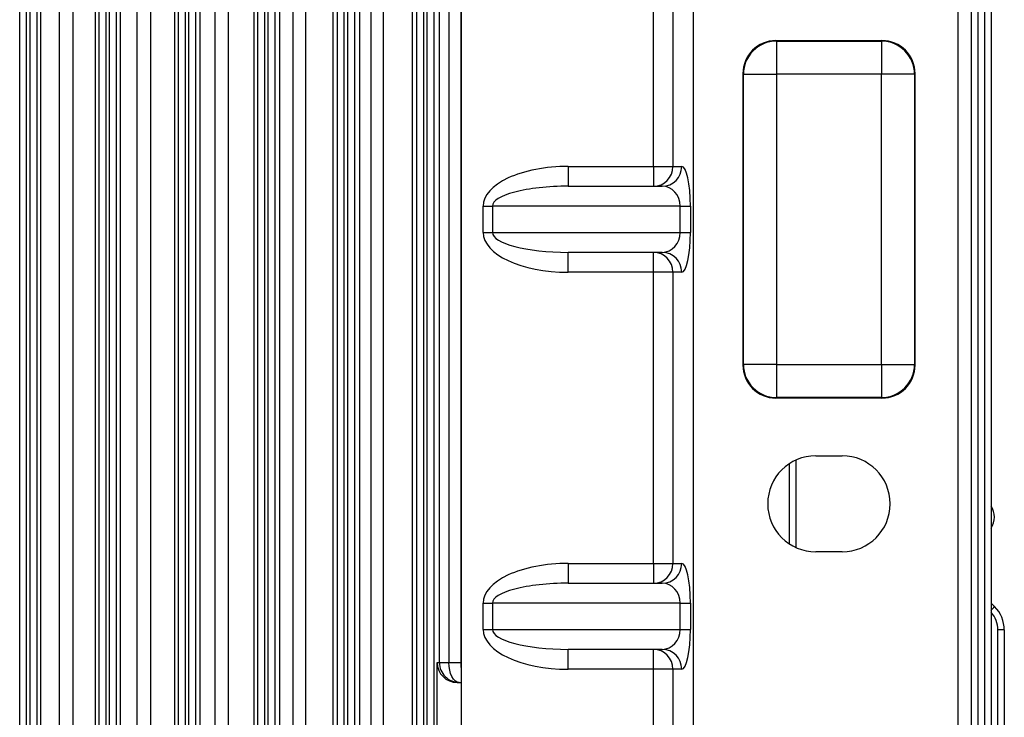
# Model space of a CAD drawing. Header units: millimetres. Extents: x -722 to 1902, y -809 to 1604.
# Tile 84 of 93: x 618 to 767, y 1144 to 1249. Entities that reach past the tile are written whole.
import ezdxf

# ---------------------------------------------------------------- set-up
doc = ezdxf.new("R2010")
doc.units = ezdxf.units.MM

msp = doc.modelspace()

# ---------------------------------------------------------------- linework, layer by layer
at = {"color": 7, "linetype": 'Continuous', "lineweight": 25}
for p, q in [((618.08, 1045.68), (618.08, 1391.96)), ((619.08, 1391.96), (619.08, 1045.68)), ((619.65, 1045.68), (619.65, 1391.96)), ((620.65, 1391.96), (620.65, 1045.68)), ((630.08, 1045.68), (630.08, 1391.96)), ((631.08, 1391.96), (631.08, 1045.68)), ((631.65, 1045.68), (631.65, 1391.96)), ((632.65, 1391.96), (632.65, 1045.68)), ((642.08, 1045.68), (642.08, 1391.96)), ((643.08, 1391.96), (643.08, 1045.68)), ((643.65, 1045.68), (643.65, 1391.96)), ((644.65, 1391.96), (644.65, 1045.68)), ((654.08, 1045.68), (654.08, 1391.96)), ((655.08, 1391.96), (655.08, 1045.68)), ((655.65, 1045.68), (655.65, 1391.96)), ((759.86, 1391.82), (759.86, 1045.82)), ((762.86, 1391.96), (762.86, 1045.68)), ((763.9, 1045.68), (763.9, 1391.96)), ((764.86, 1391.96), (764.86, 1045.68)), ((656.65, 1384.14), (656.65, 1053.49)), ((667.08, 1383.82), (667.08, 1053.82)), ((667.65, 1053.82), (667.65, 1383.82)), ((679.08, 1383.82), (679.08, 1053.82)), ((679.65, 1053.82), (679.65, 1383.82)), ((761.9, 1053.49), (761.9, 1384.14)), ((668.65, 1382.74), (668.65, 1054.89)), ((680.65, 1383.26), (680.65, 1054.37)), ((621.26, 1056.56), (621.26, 1381.08)), ((624.02, 1381.28), (624.02, 1056.35)), ((626.17, 1056.35), (626.17, 1381.28)), ((629.46, 1381.08), (629.46, 1056.56)), ((633.31, 1056.56), (633.31, 1381.08)), ((635.8, 1381.28), (635.8, 1056.35)), ((637.91, 1056.35), (637.91, 1381.28)), ((641.47, 1381.08), (641.47, 1056.56)), ((645.34, 1056.56), (645.34, 1381.07)), ((647.56, 1381.28), (647.56, 1056.35)), ((649.62, 1056.65), (649.62, 1380.98)), ((653.44, 1380.98), (653.44, 1056.65)), ((657.4, 1056.82), (657.4, 1380.82)), ((659.36, 1380.82), (659.36, 1056.82)), ((661.34, 1056.82), (661.34, 1380.82)), ((665.42, 1380.82), (665.42, 1056.82)), ((666.08, 1056.63), (666.08, 1381)), ((669.46, 1056.82), (669.46, 1380.82)), ((671.15, 1380.82), (671.15, 1056.82)), ((673.06, 1056.82), (673.06, 1380.82)), ((677.41, 1380.82), (677.41, 1056.82)), ((678.08, 1056.71), (678.08, 1380.92)), ((719.88, 1095.74), (719.88, 1341.89)), ((684.86, 1098.83), (684.86, 1338.8)), ((681.51, 1151.82), (681.51, 1285.82)), ((682.94, 1285.82), (682.94, 1151.82)), ((684.78, 1151.82), (684.78, 1285.82)), ((713.84, 1226.82), (713.84, 1270.82)), ((716.79, 1270.82), (716.79, 1226.82)), ((732.36, 1245.82), (748.37, 1245.82)), ((732.36, 1245.82), (732.42, 1245.75)), ((732.42, 1245.75), (748.3, 1245.75)), ((732.42, 1245.75), (732.42, 1240.76)), ((748.3, 1245.75), (748.37, 1245.82)), ((748.3, 1245.75), (748.3, 1240.76)), ((727.36, 1240.82), (727.36, 1196.81)), ((727.43, 1240.76), (727.36, 1240.82)), ((727.43, 1196.88), (727.43, 1240.76)), ((727.43, 1240.76), (732.42, 1240.76)), ((732.42, 1240.76), (732.42, 1196.88)), ((748.3, 1240.76), (732.42, 1240.76)), ((748.3, 1196.88), (748.3, 1240.76)), ((753.3, 1240.76), (748.3, 1240.76)), ((753.36, 1240.82), (753.3, 1240.76)), ((753.3, 1240.76), (753.3, 1196.88)), ((753.36, 1240.82), (753.36, 1196.81)), ((700.97, 1226.82), (700.97, 1223.82)), ((700.97, 1226.82), (713.84, 1226.82)), ((713.84, 1226.82), (713.84, 1223.82)), ((713.84, 1226.82), (716.79, 1226.82)), ((716.79, 1226.82), (718.11, 1226.82)), ((700.97, 1223.82), (715.16, 1223.82)), ((688.12, 1220.82), (689.52, 1220.82)), ((688.12, 1216.82), (688.12, 1220.82)), ((717.88, 1220.82), (689.52, 1220.82)), ((689.52, 1220.82), (689.52, 1216.82)), ((717.88, 1216.82), (717.88, 1220.82)), ((717.88, 1220.82), (719.43, 1220.82)), ((719.43, 1220.82), (719.43, 1216.82)), ((688.12, 1216.82), (689.52, 1216.82)), ((689.52, 1216.82), (717.88, 1216.82)), ((717.88, 1216.82), (719.43, 1216.82)), ((715.16, 1213.82), (700.97, 1213.82)), ((700.97, 1210.82), (700.97, 1213.82)), ((713.84, 1210.82), (713.84, 1213.82)), ((713.84, 1210.82), (700.97, 1210.82)), ((716.79, 1210.82), (713.84, 1210.82)), ((713.84, 1166.82), (713.84, 1210.82)), ((718.11, 1210.82), (716.79, 1210.82)), ((716.79, 1210.82), (716.79, 1166.82)), ((727.36, 1196.81), (727.43, 1196.88)), ((732.42, 1196.88), (727.43, 1196.88)), ((732.42, 1196.88), (748.3, 1196.88)), ((732.42, 1196.88), (732.42, 1191.88)), ((748.3, 1196.88), (748.3, 1191.88)), ((748.3, 1196.88), (753.3, 1196.88)), ((753.3, 1196.88), (753.36, 1196.81)), ((732.42, 1191.88), (732.36, 1191.82)), ((732.36, 1191.82), (748.37, 1191.82)), ((748.3, 1191.88), (732.42, 1191.88)), ((748.37, 1191.82), (748.3, 1191.88)), ((738.36, 1183.07), (742.36, 1183.07)), ((734.4, 1169.75), (734.4, 1181.89)), ((735.36, 1182.42), (735.36, 1169.22)), ((742.36, 1168.57), (738.36, 1168.57)), ((700.97, 1166.82), (700.97, 1163.82)), ((700.97, 1166.82), (713.84, 1166.82)), ((713.84, 1166.82), (713.84, 1163.82)), ((713.84, 1166.82), (716.79, 1166.82)), ((716.79, 1166.82), (718.11, 1166.82)), ((700.97, 1163.82), (715.16, 1163.82)), ((688.12, 1160.82), (689.52, 1160.82)), ((688.12, 1156.82), (688.12, 1160.82)), ((717.88, 1160.82), (689.52, 1160.82)), ((689.52, 1160.82), (689.52, 1156.82)), ((717.88, 1156.82), (717.88, 1160.82)), ((717.88, 1160.82), (719.43, 1160.82)), ((719.43, 1160.82), (719.43, 1156.82)), ((764.86, 1160.82), (765.4, 1160.28)), ((688.12, 1156.82), (689.52, 1156.82)), ((689.52, 1156.82), (717.88, 1156.82)), ((717.88, 1156.82), (719.43, 1156.82)), ((765.9, 1045.68), (765.9, 1156.75)), ((766.86, 1156.75), (765.9, 1156.75)), ((766.86, 1156.75), (766.86, 1045.68)), ((715.16, 1153.82), (700.97, 1153.82)), ((700.97, 1150.82), (700.97, 1153.82)), ((713.84, 1150.82), (713.84, 1153.82)), ((681.17, 1151.82), (681.51, 1151.82)), ((681.17, 1095.82), (681.17, 1151.82)), ((681.51, 1151.82), (682.94, 1151.82)), ((682.94, 1151.82), (684.78, 1151.82)), ((684.78, 1151.82), (684.86, 1151.82)), ((713.84, 1150.82), (700.97, 1150.82)), ((716.79, 1150.82), (713.84, 1150.82)), ((713.84, 1116.32), (713.84, 1150.82)), ((716.79, 1150.82), (716.79, 1098.83)), ((718.11, 1150.82), (716.79, 1150.82)), ((684.17, 1148.82), (684.86, 1148.82))]:
    msp.add_line(p, q, dxfattribs=at)
at = {"color": 7, "linetype": 'Continuous', "lineweight": 25, "flags": 128}
for points in [[(684.51, 1148.82), (684.2, 1148.87), (683.91, 1149.04), (683.64, 1149.32), (683.4, 1149.7), (683.2, 1150.15), (683.06, 1150.67), (682.97, 1151.23), (682.94, 1151.82)], [(684.86, 1150.88), (684.81, 1151.23), (684.78, 1151.82)]]:
    msp.add_lwpolyline(points, dxfattribs=at)
at = {"color": 7, "linetype": 'Continuous', "lineweight": 25}
for centre, radius, start, end in [((732.44, 1240.74), 5.01, 90.1836, 179.8164), ((748.29, 1240.74), 5.01, 0.1836, 89.8164), ((713.81, 1226.79), 2.98, 270.4419, 0.4352), ((715.13, 1226.79), 2.98, 270.4419, 0.4352), ((713.81, 1210.84), 2.98, 359.5648, 89.5581), ((715.13, 1210.84), 2.98, 359.5648, 89.5581), ((732.44, 1196.89), 5.01, 180.1836, 269.8164), ((748.29, 1196.89), 5.01, 270.1836, 359.8164), ((738.36, 1175.82), 7.25, 90, 270), ((742.36, 1175.82), 7.25, 270, 90), ((762.36, 1173.82), 3, 326.4427, 33.5573), ((713.81, 1166.79), 2.98, 270.4419, 0.4352), ((715.13, 1166.79), 2.98, 270.4419, 0.4352), ((758.99, 1165.77), 8.43, 314.1083, 319.4229), ((761.9, 1156.75), 4, 0, 42.1598), ((761.86, 1156.75), 5, 0, 45), ((713.81, 1150.84), 2.98, 359.5648, 89.5581), ((715.13, 1150.84), 2.98, 359.5648, 89.5581), ((684.51, 1151.82), 3, 179.9825, 269.9825)]:
    msp.add_arc(centre, radius, start, end, dxfattribs=at)
for centre, major_axis, ratio, start_param, end_param in [((732.37, 1240.81), (3.55, -3.55), 0.997265, 2.357564, 3.925621), ((748.36, 1240.81), (-3.55, -3.55), 0.997265, 2.357564, 3.925621), ((700.97, 1220.82), (12.85, 0), 0.466806, 1.570796, 3.141593), ((718.11, 1220.82), (0, 6), 0.219846, 4.712389, 6.283185), ((700.97, 1220.82), (11.45, 0), 0.261943, 1.570796, 3.141593), ((715.16, 1220.82), (0, 3), 0.906497, 4.712389, 6.283185), ((700.97, 1216.82), (-12.85, 0), 0.466806, 0, 1.570796), ((700.97, 1216.82), (11.45, 0), 0.261943, 3.141593, 4.712389), ((715.16, 1216.82), (0, 3), 0.906497, 3.141593, 4.712389), ((718.11, 1216.82), (0, 6), 0.219846, 3.141593, 4.712389), ((732.37, 1196.82), (3.55, 3.55), 0.997265, 2.357564, 3.925621), ((748.36, 1196.82), (-3.55, 3.55), 0.997265, 2.357564, 3.925621), ((700.97, 1160.82), (12.85, 0), 0.466806, 1.570796, 3.141593), ((718.11, 1160.82), (0, 6), 0.219846, 4.712389, 6.283185), ((700.97, 1160.82), (11.45, 0), 0.261943, 1.570796, 3.141593), ((715.16, 1160.82), (0, 3), 0.906497, 4.712389, 6.283185), ((700.97, 1156.82), (-12.85, 0), 0.466806, 0, 1.570796), ((700.97, 1156.82), (11.45, 0), 0.261943, 3.141593, 4.712389), ((715.16, 1156.82), (0, 3), 0.906497, 3.141593, 4.712389), ((718.11, 1156.82), (0, 6), 0.219846, 3.141593, 4.712389), ((684.17, 1151.82), (3, 0), 0.999391, 3.141593, 4.712389)]:
    msp.add_ellipse(centre, major_axis=major_axis, ratio=ratio, start_param=start_param, end_param=end_param, dxfattribs=at)

doc.saveas('drawing.dxf')
